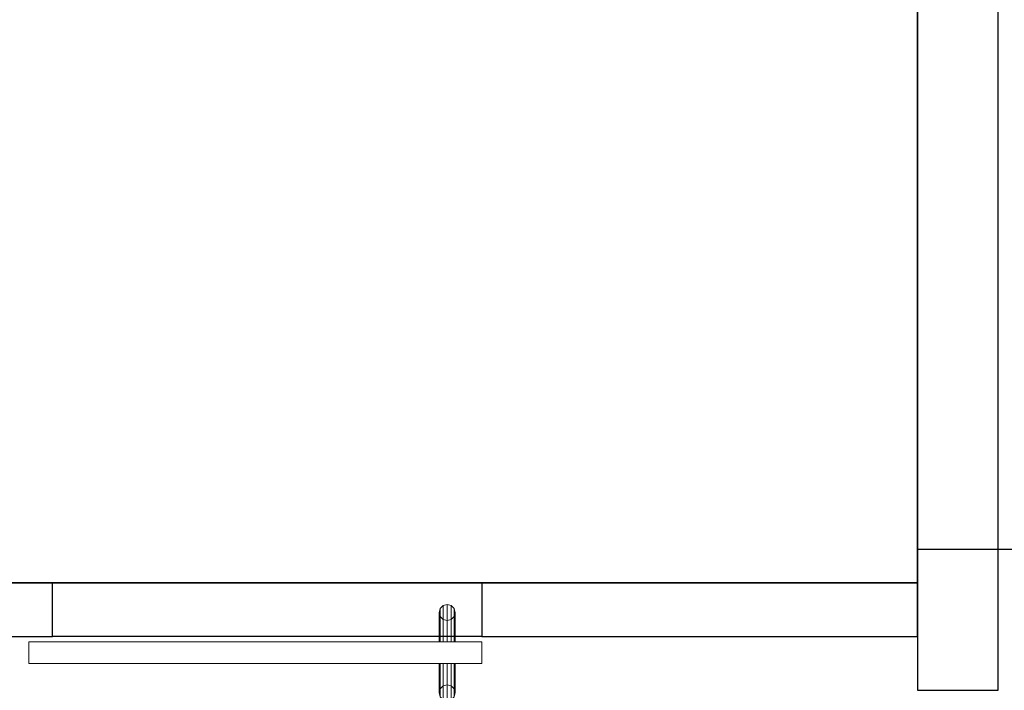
# Model space of a CAD drawing. Header units: metres. Extents: x 391.1 to 427.5, y 12.7 to 28.4.
# Tile 104 of 139: x 409 to 410.8, y 25.7 to 27. Entities that reach past the tile are written whole.
import ezdxf

# ---------------------------------------------------------------- set-up
doc = ezdxf.new("R2010")
doc.units = ezdxf.units.M
doc.layers.add('01_SUELOS', color=7, linetype='Continuous', lineweight=25, true_color=0x007f00)
for name, color, linetype, lineweight in [('A-GENM-____-OTLN', 7, 'Continuous', 18), ('A-WALL-____-MCUT', 7, 'Continuous', 25), ('A-WALL-____-OTLN', 7, 'Continuous', 25)]:
    doc.layers.add(name, color=color, linetype=linetype, lineweight=lineweight)

# ---------------------------------------------------------------- blocks, each defined once
blk = doc.blocks.new('Family - LONDR55-XX_ZZ-ARQ-CAA-M3D-Londres55-154745-04_ELEC_P1')
at = {"layer": '01_SUELOS', "color": 9, "true_color": 0xaad4aa}
for p, q in [((6.2404, 0), (6.2404, 1.89)), ((6.2404, 1.89), (6.2404, 0)), ((0, 0), (6.2404, 0)), ((6.2404, 0), (0, 0))]:
    blk.add_line(p, q, dxfattribs=at)
blk = doc.blocks.new('Family - Envans P1-154766-04_ELEC_P1')
at = {"layer": 'A-WALL-____-MCUT', "color": 253, "true_color": 0xaaaaaa}
for p, q in [((2.09, 0.15), (0, 0.15)), ((0, 0.15), (0, 0)), ((2.09, 0), (2.09, 0.15)), ((0, 0), (2.09, 0))]:
    blk.add_line(p, q, dxfattribs=at)
at = {"layer": 'A-WALL-____-OTLN', "color": 253, "true_color": 0xaaaaaa}
for p, q in [((2.09, 0.15), (0, 0.15)), ((0, 0.15), (0, 0)), ((2.09, 0), (2.09, 0.15)), ((0, 0), (2.09, 0))]:
    blk.add_line(p, q, dxfattribs=at)
at = {"layer": 'A-WALL-____-OTLN', "color": 253, "lineweight": 18, "true_color": 0xaaaaaa}
blk.add_line((0, 0), (2.09, 0), dxfattribs=at)
blk = doc.blocks.new('Family - LONDR55-XX_ZZ-ARQ-CAA-M3D-Londres55-154819-04_ELEC_P1')
at = {"layer": 'A-GENM-____-OTLN', "color": 253, "true_color": 0xaaaaaa}
for p, q in [((0.052, 0.1725), (0.05, 0.165)), ((0.052, 0.1725), (0.05, 0.165)), ((0.0575, 0.178), (0.052, 0.1725)), ((0.0575, 0.178), (0.052, 0.1725)), ((0.052, 0.11), (0.052, 0.1725)), ((0.065, 0.18), (0.0575, 0.178)), ((0.065, 0.18), (0.0575, 0.178)), ((0.0575, 0.11), (0.0575, 0.178)), ((0.0725, 0.178), (0.065, 0.18)), ((0.0725, 0.178), (0.065, 0.18)), ((0.065, 0.11), (0.065, 0.18)), ((0.078, 0.1725), (0.0725, 0.178)), ((0.078, 0.1725), (0.0725, 0.178)), ((0.0725, 0.11), (0.0725, 0.178)), ((0.08, 0.165), (0.078, 0.1725)), ((0.08, 0.165), (0.078, 0.1725)), ((0.078, 0.11), (0.078, 0.1725)), ((0.05, 0.165), (0.052, 0.1575)), ((0.05, 0.11), (0.05, 0.165)), ((0.05, 0.165), (0.052, 0.1575)), ((0.052, 0.1575), (0.0575, 0.152)), ((0.052, 0.11), (0.052, 0.1575)), ((0.052, 0.1575), (0.0575, 0.152)), ((0.0575, 0.152), (0.065, 0.15)), ((0.0575, 0.11), (0.0575, 0.152)), ((0.0575, 0.152), (0.065, 0.15)), ((0.065, 0.15), (0.0725, 0.152)), ((0.065, 0.15), (0.0725, 0.152)), ((0.065, 0.11), (0.065, 0.15)), ((0.0725, 0.152), (0.078, 0.1575)), ((0.0725, 0.152), (0.078, 0.1575)), ((0.0725, 0.11), (0.0725, 0.152)), ((0.078, 0.1575), (0.08, 0.165)), ((0.078, 0.1575), (0.08, 0.165)), ((0.078, 0.11), (0.078, 0.1575)), ((0.08, 0.165), (0.08, 0.11)), ((0.844, 0.11), (0, 0.11)), ((0, 0.11), (0, 0.07)), ((0.844, 0.11), (0, 0.11)), ((0, 0.11), (0, 0.07)), ((0.052, 0.11), (0.05, 0.11)), ((0.05, 0.11), (0.052, 0.11)), ((0.0575, 0.11), (0.052, 0.11)), ((0.052, 0.11), (0.0575, 0.11)), ((0.065, 0.11), (0.0575, 0.11)), ((0.0575, 0.11), (0.065, 0.11)), ((0.0725, 0.11), (0.065, 0.11)), ((0.065, 0.11), (0.0725, 0.11)), ((0.078, 0.11), (0.0725, 0.11)), ((0.0725, 0.11), (0.078, 0.11)), ((0.078, 0.11), (0.08, 0.11)), ((0.08, 0.11), (0.078, 0.11)), ((0.844, 0.07), (0.844, 0.11)), ((0.844, 0.11), (0.844, 0.07)), ((0, 0.07), (0.844, 0.07)), ((0, 0.07), (0.844, 0.07)), ((0.05, 0.015), (0.05, 0.07)), ((0.052, 0.07), (0.05, 0.07)), ((0.05, 0.07), (0.052, 0.07)), ((0.052, 0.0075), (0.052, 0.07)), ((0.052, 0.0225), (0.052, 0.07)), ((0.0575, 0.07), (0.052, 0.07)), ((0.052, 0.07), (0.0575, 0.07)), ((0.0575, 0.002), (0.0575, 0.07)), ((0.0575, 0.028), (0.0575, 0.07)), ((0.065, 0.07), (0.0575, 0.07)), ((0.0575, 0.07), (0.065, 0.07)), ((0.065, 0), (0.065, 0.07)), ((0.065, 0.03), (0.065, 0.07)), ((0.0725, 0.07), (0.065, 0.07)), ((0.065, 0.07), (0.0725, 0.07)), ((0.0725, 0.002), (0.0725, 0.07)), ((0.0725, 0.028), (0.0725, 0.07)), ((0.078, 0.07), (0.0725, 0.07)), ((0.0725, 0.07), (0.078, 0.07)), ((0.078, 0.0075), (0.078, 0.07)), ((0.078, 0.0225), (0.078, 0.07)), ((0.078, 0.07), (0.08, 0.07)), ((0.08, 0.07), (0.078, 0.07)), ((0.08, 0.07), (0.08, 0.015)), ((0.052, 0.0225), (0.05, 0.015)), ((0.052, 0.0225), (0.05, 0.015)), ((0.0575, 0.028), (0.052, 0.0225)), ((0.0575, 0.028), (0.052, 0.0225)), ((0.065, 0.03), (0.0575, 0.028)), ((0.065, 0.03), (0.0575, 0.028)), ((0.0725, 0.028), (0.065, 0.03)), ((0.0725, 0.028), (0.065, 0.03)), ((0.078, 0.0225), (0.0725, 0.028)), ((0.078, 0.0225), (0.0725, 0.028)), ((0.08, 0.015), (0.078, 0.0225)), ((0.08, 0.015), (0.078, 0.0225)), ((0.05, 0.015), (0.052, 0.0075)), ((0.05, 0.015), (0.052, 0.0075)), ((0.052, 0.0075), (0.0575, 0.002)), ((0.052, 0.0075), (0.0575, 0.002)), ((0.0575, 0.002), (0.065, 0)), ((0.0575, 0.002), (0.065, 0)), ((0.065, 0), (0.0725, 0.002)), ((0.065, 0), (0.0725, 0.002)), ((0.0725, 0.002), (0.078, 0.0075)), ((0.0725, 0.002), (0.078, 0.0075)), ((0.078, 0.0075), (0.08, 0.015)), ((0.078, 0.0075), (0.08, 0.015))]:
    blk.add_line(p, q, dxfattribs=at)
blk = doc.blocks.new('Family - Porta P1-154820-04_ELEC_P1')
blk.add_blockref('Family - LONDR55-XX_ZZ-ARQ-CAA-M3D-Londres55-154819-04_ELEC_P1', (0, 0))
blk = doc.blocks.new('Family - Envans P1-154830-04_ELEC_P1')
at = {"layer": 'A-WALL-____-MCUT', "color": 253, "true_color": 0xaaaaaa}
for p, q in [((2.6995, 0.1), (0, 0.1)), ((2.6995, 0), (2.6995, 0.1)), ((0, 0), (2.6995, 0))]:
    blk.add_line(p, q, dxfattribs=at)
at = {"layer": 'A-WALL-____-OTLN', "color": 253, "true_color": 0xaaaaaa}
for p, q in [((2.6995, 0.1), (0, 0.1)), ((2.6995, 0), (2.6995, 0.1)), ((0, 0), (2.6995, 0))]:
    blk.add_line(p, q, dxfattribs=at)
at = {"layer": 'A-WALL-____-OTLN', "color": 253, "lineweight": 18, "true_color": 0xaaaaaa}
blk.add_line((0, 0), (2.6995, 0), dxfattribs=at)
blk = doc.blocks.new('Family - Envans P1-154884-04_ELEC_P1')
at = {"layer": 'A-WALL-____-OTLN', "color": 253, "true_color": 0xaaaaaa}
for p, q in [((0, 0.1), (0.8, 0.1)), ((0, 0), (0, 0.1)), ((0, 0), (0, 0.1)), ((0, 0.1), (0.8, 0.1)), ((0.8, 0.1), (0.8, 0)), ((0.8, 0.1), (0.8, 0)), ((0.8, 0), (0, 0)), ((0.8, 0), (0, 0))]:
    blk.add_line(p, q, dxfattribs=at)
at = {"layer": 'A-WALL-____-OTLN', "color": 253, "lineweight": 18, "true_color": 0xaaaaaa}
blk.add_line((0, 0), (0.8, 0), dxfattribs=at)
blk = doc.blocks.new('Family - Vano de puerta P1-154886-04_ELEC_P1')
at = {"layer": 'A-GENM-____-OTLN', "color": 253, "true_color": 0xaaaaaa}
for p, q in [((409.8657, 25.9295), (409.0657, 25.9295)), ((409.0657, 25.9295), (409.0657, 25.8295)), ((409.0657, 25.9295), (409.8657, 25.9295)), ((409.0657, 25.8295), (409.0657, 25.9295)), ((409.8657, 25.8295), (409.8657, 25.9295)), ((409.8657, 25.8295), (409.8657, 25.9295)), ((409.0657, 25.8295), (409.8657, 25.8295)), ((409.8657, 25.8295), (409.0657, 25.8295))]:
    blk.add_line(p, q, dxfattribs=at)
blk = doc.blocks.new('Family - LONDR55-XX_ZZ-ARQ-CAA-M3D-Londres55-154893-04_ELEC_P1')
at = {"layer": '01_SUELOS', "color": 9, "true_color": 0xaad4aa}
for p, q in [((6.2404, 1.8177), (6.2404, 1.755)), ((6.2404, 1.755), (6.2404, 1.8177)), ((11.5104, 1.8145), (6.2404, 1.8177)), ((6.2404, 1.8177), (11.5104, 1.8145)), ((6.2404, 1.755), (0, 1.755)), ((0, 1.755), (6.2404, 1.755))]:
    blk.add_line(p, q, dxfattribs=at)
blk = doc.blocks.new('Family - Envans P1-155281-04_ELEC_P1')
at = {"layer": 'A-WALL-____-MCUT', "color": 253, "true_color": 0xaaaaaa}
for p, q in [((0.8113, 0.1), (0, 0.1)), ((0, 0.1), (0, 0)), ((0.8113, 0), (0.8113, 0.1)), ((0, 0), (0.8113, 0))]:
    blk.add_line(p, q, dxfattribs=at)
at = {"layer": 'A-WALL-____-OTLN', "color": 253, "true_color": 0xaaaaaa}
for p, q in [((0.8113, 0.1), (0, 0.1)), ((0, 0.1), (0, 0)), ((0.8113, 0), (0.8113, 0.1)), ((0, 0), (0.8113, 0))]:
    blk.add_line(p, q, dxfattribs=at)
at = {"layer": 'A-WALL-____-OTLN', "color": 253, "lineweight": 18, "true_color": 0xaaaaaa}
blk.add_line((0, 0), (0.8113, 0), dxfattribs=at)
blk = doc.blocks.new('LONDR55-XX_ZZ-ARQ-CAA-M3D-Londres55_ifc-1-04_ELEC_P1')
at = {"layer": '01_SUELOS', "color": 253, "lineweight": 18, "true_color": 0xaaaaaa}
for name, p in [('Family - LONDR55-XX_ZZ-ARQ-CAA-M3D-Londres55-154745-04_ELEC_P1', (404.4366, 25.9295)), ('Family - LONDR55-XX_ZZ-ARQ-CAA-M3D-Londres55-154893-04_ELEC_P1', (404.4366, 24.1745))]:
    blk.add_blockref(name, p, dxfattribs=at)
at = {"layer": 'A-GENM-____-OTLN', "color": 253, "lineweight": 18, "true_color": 0xaaaaaa}
blk.add_blockref('Family - Vano de puerta P1-154886-04_ELEC_P1', (0, 0), dxfattribs=at)
at = {"layer": 'A-GENM-____-OTLN', "color": 253, "lineweight": 18, "true_color": 0xaaaaaa, "rotation": 180}
blk.add_blockref('Family - Porta P1-154820-04_ELEC_P1', (409.8657, 25.8895), dxfattribs=at)
at = {"layer": 'A-WALL-____-OTLN', "color": 253, "lineweight": 18, "true_color": 0xaaaaaa, "rotation": 90}
blk.add_blockref('Family - Envans P1-154766-04_ELEC_P1', (410.827, 25.7295), dxfattribs=at)
at = {"layer": 'A-WALL-____-OTLN', "color": 253, "lineweight": 18, "true_color": 0xaaaaaa}
for name, p in [('Family - Envans P1-154830-04_ELEC_P1', (406.3662, 25.8295)), ('Family - Envans P1-154884-04_ELEC_P1', (409.0657, 25.8295)), ('Family - Envans P1-155281-04_ELEC_P1', (409.8657, 25.8295))]:
    blk.add_blockref(name, p, dxfattribs=at)

msp = doc.modelspace()

# ---------------------------------------------------------------- block references
at = {"lineweight": 5}
msp.add_blockref('LONDR55-XX_ZZ-ARQ-CAA-M3D-Londres55_ifc-1-04_ELEC_P1', (0, 0), dxfattribs=at)

doc.saveas('drawing.dxf')
